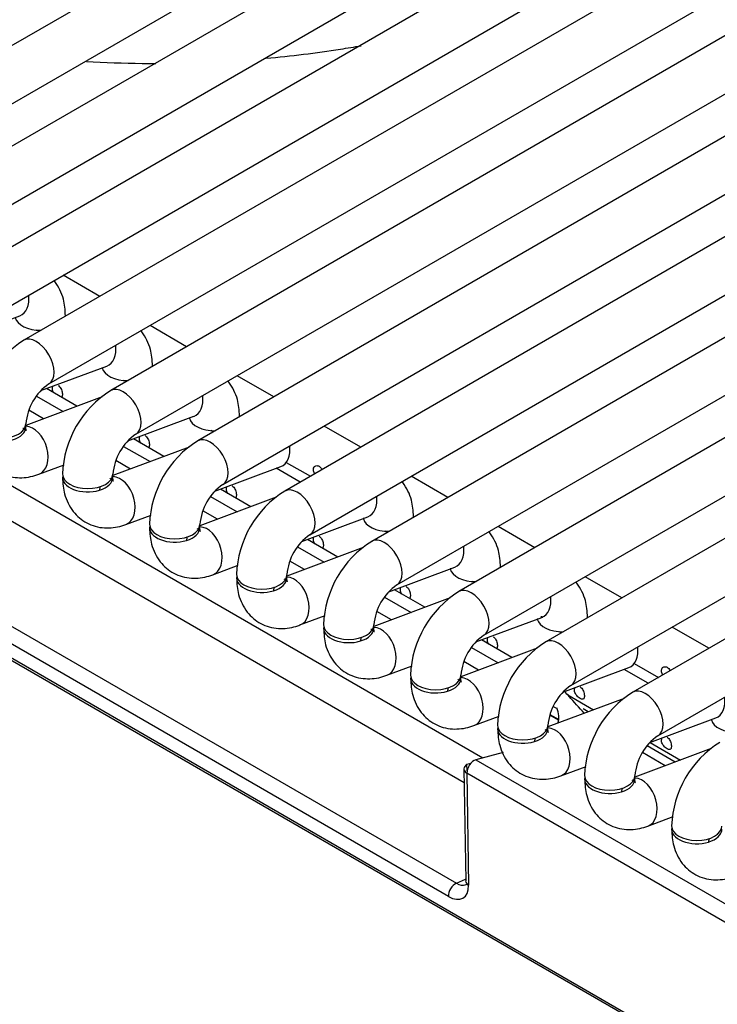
# Model space of a CAD drawing. Header units: millimetres. Extents: x 0 to 287, y 0 to 200.
# Tile 46 of 57: x 214.77 to 218.24, y 95.39 to 100.27. Entities that reach past the tile are written whole.
import ezdxf

# ---------------------------------------------------------------- set-up
doc = ezdxf.new("R2010")
doc.units = ezdxf.units.MM
doc.layers.add('130.190_BW4C_CTM', color=7, linetype='Continuous')
doc.layers.add('Défaut', color=7, linetype='Continuous')

# ---------------------------------------------------------------- blocks, each defined once
blk = doc.blocks.new('SE3')
at = {"layer": '130.190_BW4C_CTM', "color": 7, "linetype": 'Continuous'}
for p, q in [((222.6177, 104.6976), (213.496, 99.4312)), ((213.621, 99.2147), (222.7427, 104.4811)), ((223.0497, 104.4482), (213.928, 99.1818)), ((214.053, 98.9653), (223.1747, 104.2317)), ((223.4818, 104.1987), (214.3601, 98.9323)), ((214.4851, 98.7158), (223.6068, 103.9822)), ((223.9138, 103.9493), (214.7921, 98.6829)), ((214.9171, 98.4664), (224.0388, 103.7328)), ((224.3459, 103.6998), (215.2242, 98.4334)), ((226.1511, 90.5106), (203.5944, 103.5337)), ((203.5955, 103.5242), (226.1522, 90.5011)), ((215.3492, 98.2169), (224.4709, 103.4833)), ((224.7779, 103.4504), (215.6562, 98.184)), ((215.7812, 97.9675), (224.9029, 103.2339)), ((225.2099, 103.201), (216.0883, 97.9346)), ((216.2133, 97.7181), (225.3349, 102.9845)), ((225.642, 102.9515), (216.5203, 97.6851)), ((216.6453, 97.4686), (225.767, 102.735)), ((226.074, 102.7021), (216.9523, 97.4357)), ((217.0773, 97.2192), (226.199, 102.4856)), ((226.4353, 102.4118), (217.3844, 97.1862)), ((217.5094, 96.9697), (226.4428, 102.1274)), ((226.4482, 101.9204), (217.8164, 96.9368)), ((217.9414, 96.7203), (226.4558, 101.636)), ((215.1693, 98.9006), (214.9873, 99.0057)), ((214.4457, 98.6824), (214.7721, 98.8044)), ((215.6013, 98.6512), (215.4193, 98.7563)), ((214.8688, 98.7271), (214.8581, 98.7333)), ((213.7544, 98.5256), (217.0713, 96.6106)), ((214.8777, 98.433), (215.2042, 98.555)), ((215.1825, 98.546), (215.1815, 98.5465)), ((215.3008, 98.4777), (215.2901, 98.4839)), ((216.0334, 98.4018), (215.8513, 98.5069)), ((215.0562, 98.3557), (214.9047, 98.4431)), ((216.9792, 96.487), (213.6752, 98.3946)), ((215.1819, 98.4027), (214.8021, 98.2607)), ((214.8559, 98.406), (214.9875, 98.33)), ((212.8773, 98.3343), (216.9406, 95.9883)), ((214.8898, 98.2935), (214.817, 98.3355)), ((216.901, 95.9228), (212.8377, 98.2688)), ((215.3098, 98.1836), (215.6362, 98.3056)), ((215.6146, 98.2965), (215.6136, 98.2971)), ((215.7329, 98.2282), (215.7222, 98.2344)), ((216.4654, 98.1523), (216.2834, 98.2574)), ((215.4882, 98.1062), (215.3368, 98.1937)), ((215.614, 98.1532), (215.2342, 98.0113)), ((215.2879, 98.1565), (215.4195, 98.0806)), ((215.3218, 98.044), (215.2491, 98.0861)), ((216.0956, 98.0772), (216.2154, 98.008)), ((214.8677, 98.0183), (214.9924, 98.065)), ((215.7418, 97.9341), (216.0682, 98.0561)), ((216.1649, 97.9788), (216.0456, 98.0477)), ((216.8975, 97.9029), (216.7154, 98.008)), ((215.9202, 97.8568), (215.7688, 97.9442)), ((216.046, 97.9038), (215.6662, 97.7618)), ((215.72, 97.9071), (215.8516, 97.8311)), ((215.7539, 97.7946), (215.6811, 97.8366)), ((215.2997, 97.7689), (215.4245, 97.8155)), ((216.1738, 97.6847), (216.5003, 97.8067)), ((216.4787, 97.7977), (216.4777, 97.7982)), ((216.5969, 97.7294), (216.5863, 97.7355)), ((217.3295, 97.6534), (217.1475, 97.7585)), ((216.3523, 97.6073), (216.2009, 97.6948)), ((216.478, 97.6543), (216.0983, 97.5124)), ((216.152, 97.6576), (216.2836, 97.5817)), ((216.1859, 97.5452), (216.1131, 97.5872)), ((215.7318, 97.5195), (215.8565, 97.5661)), ((216.6059, 97.4352), (216.9323, 97.5572)), ((216.9107, 97.5482), (216.9097, 97.5488)), ((217.029, 97.4799), (217.0183, 97.4861)), ((217.7615, 97.404), (217.5795, 97.5091)), ((216.7843, 97.3579), (216.6329, 97.4453)), ((216.9101, 97.4049), (216.5303, 97.263)), ((216.584, 97.4082), (216.7156, 97.3322)), ((216.618, 97.2957), (216.5452, 97.3377)), ((216.1638, 97.27), (216.2886, 97.3166)), ((217.0379, 97.1858), (217.3644, 97.3078)), ((217.3428, 97.2988), (217.3418, 97.2994)), ((218.1936, 97.1546), (218.0115, 97.2597)), ((217.2164, 97.1085), (217.0649, 97.1959)), ((217.461, 97.2305), (217.4503, 97.2367)), ((217.3421, 97.1555), (216.9623, 97.0135)), ((217.0161, 97.1588), (217.1477, 97.0828)), ((216.5959, 97.0206), (216.7206, 97.0672)), ((217.05, 97.0463), (216.9772, 97.0883)), ((217.47, 96.9364), (217.7964, 97.0584)), ((217.8931, 96.981), (217.7738, 97.0499)), ((217.8238, 97.0794), (217.9436, 97.0102)), ((217.7742, 96.906), (217.3944, 96.7641)), ((217.4944, 96.9226), (217.6217, 96.849)), ((217.4216, 96.8656), (217.4403, 96.8548)), ((217.5948, 96.839), (217.5701, 96.8533)), ((217.0279, 96.7711), (217.1526, 96.8178)), ((217.4482, 96.7973), (217.4044, 96.8226)), ((217.4054, 96.826), (217.4487, 96.8011)), ((217.902, 96.6869), (218.2285, 96.8089)), ((218.2068, 96.7999), (218.2058, 96.8005)), ((218.2062, 96.6566), (217.8264, 96.5146)), ((218.0269, 96.5896), (217.8874, 96.6701)), ((217.9023, 96.687), (218.0538, 96.5996)), ((217.1729, 96.6378), (217.0373, 96.6015)), ((217.9781, 96.5713), (217.8641, 96.6372)), ((216.9782, 96.556), (216.9868, 95.9999)), ((216.9932, 96.5789), (217.0122, 96.5839)), ((216.9937, 96.5459), (216.9932, 96.5789)), ((217.0373, 96.6015), (225.9728, 91.4427)), ((217.4599, 96.5217), (217.5847, 96.5683)), ((225.9283, 91.3754), (216.9929, 96.5343)), ((216.9929, 96.5343), (217.0014, 95.9782)), ((217.892, 96.2723), (218.0167, 96.3189)), ((216.9406, 95.9883), (216.9866, 96.0082)), ((216.9845, 95.9807), (216.9935, 95.9846))]:
    blk.add_line(p, q, dxfattribs=at)
for centre, radius, start, end in [((215.0632, 98.2501), 0.5107, 122.0624, 177.9376), ((215.0684, 98.2471), 0.2664, 124.5996, 175.4004), ((215.4953, 98.0006), 0.5107, 122.0624, 177.9376), ((215.5005, 97.9976), 0.2664, 124.5996, 175.4004), ((215.9273, 97.7512), 0.5107, 122.0624, 177.9376), ((215.9325, 97.7482), 0.2664, 124.5996, 175.4004), ((216.3594, 97.5017), 0.5107, 122.0624, 177.9376), ((216.3645, 97.4988), 0.2664, 124.5996, 175.4004), ((216.7914, 97.2523), 0.5107, 122.0624, 177.9376), ((216.7966, 97.2493), 0.2664, 124.5996, 175.4004), ((217.2235, 97.0029), 0.5107, 122.0624, 177.9376), ((217.2286, 96.9999), 0.2664, 124.5996, 175.4004), ((217.6555, 96.7534), 0.5107, 122.0624, 177.9376), ((217.6607, 96.7504), 0.2664, 124.5996, 175.4004), ((218.0875, 96.504), 0.5107, 122.0624, 177.9376), ((218.0927, 96.501), 0.2664, 124.5996, 175.4004), ((218.5196, 96.2545), 0.5107, 122.0624, 177.9376)]:
    blk.add_arc(centre, radius, start, end, dxfattribs=at)
for centre, major_axis, ratio, start_param, end_param in [((214.7284, 98.9215), (-0.0438, 0.1171), 0.668835, 3.141593, 4.350833), ((214.8744, 98.8048), (0.125, 0), 0.57735, 6.251045, 6.283185), ((214.8744, 98.8048), (0.125, 0), 0.57735, 3.260392, 4.744529), ((214.8546, 98.5746), (0.0625, -0.1083), 0.57735, 0.009871, 3.141298), ((215.1604, 98.6721), (-0.0438, 0.1171), 0.668835, 3.141593, 4.350833), ((215.3065, 98.5554), (0.125, 0), 0.57735, 3.260392, 4.744529), ((215.3065, 98.5554), (0.125, 0), 0.57735, 6.251045, 6.283185), ((215.2867, 98.3252), (0.0625, -0.1083), 0.57735, 0.009871, 3.141298), ((215.5924, 98.4226), (-0.0438, 0.1171), 0.668835, 3.141593, 4.350833), ((214.6779, 98.2684), (0.125, 0), 0.57735, 3.141732, 6.274998), ((215.7385, 98.306), (0.125, 0), 0.57735, 3.272674, 4.744529), ((215.7385, 98.306), (0.125, 0), 0.57735, 6.251045, 6.283185), ((214.6779, 98.2521), (0.125, 0), 0.57735, 3.028213, 6.283185), ((214.6779, 98.2521), (0.125, 0), 0.57735, 0, 0.1188), ((214.8239, 98.1354), (-0.0438, 0.1171), 0.668835, 3.141564, 6.012973), ((215.7187, 98.0757), (0.0625, -0.1083), 0.57735, 0.009871, 3.141298), ((216.0245, 98.1732), (-0.0438, 0.1171), 0.668835, 3.141593, 4.350833), ((215.1099, 98.0027), (0.125, 0), 0.57735, 3.028214, 6.283185), ((215.1099, 98.019), (0.125, 0), 0.57735, 3.141732, 6.274998), ((215.1099, 98.0027), (0.125, 0), 0.57735, 0, 0.1188), ((215.256, 97.886), (-0.0438, 0.1171), 0.668835, 3.141564, 6.012973), ((215.256, 97.886), (-0.0438, 0.1171), 0.668835, 0.703415, 0.873634), ((216.1508, 97.8263), (0.0625, -0.1083), 0.57735, 0.009871, 3.141298), ((216.4565, 97.9238), (-0.0438, 0.1171), 0.668835, 3.141593, 4.350833), ((216.6026, 97.8071), (0.125, 0), 0.57735, 3.272674, 4.744529), ((216.6026, 97.8071), (0.125, 0), 0.57735, 6.251045, 6.283185), ((215.5419, 97.7532), (0.125, 0), 0.57735, 3.028213, 6.283185), ((215.5419, 97.7696), (0.125, 0), 0.57735, 3.141732, 6.274998), ((215.5419, 97.7532), (0.125, 0), 0.57735, 0, 0.1188), ((215.688, 97.6365), (-0.0438, 0.1171), 0.668835, 3.141564, 6.012973), ((215.688, 97.6365), (-0.0438, 0.1171), 0.668835, 0.703415, 0.873634), ((216.5828, 97.5769), (0.0625, -0.1083), 0.57735, 0.009871, 3.141298), ((216.8886, 97.6743), (-0.0438, 0.1171), 0.668835, 3.141593, 4.350833), ((217.0346, 97.5576), (0.125, 0), 0.57735, 3.260392, 4.744529), ((217.0346, 97.5576), (0.125, 0), 0.57735, 6.251045, 6.283185), ((215.974, 97.5038), (0.125, 0), 0.57735, 3.028213, 6.283185), ((215.974, 97.5201), (0.125, 0), 0.57735, 3.141732, 6.274998), ((215.974, 97.5038), (0.125, 0), 0.57735, 0, 0.1188), ((216.1201, 97.3871), (-0.0438, 0.1171), 0.668835, 3.141564, 6.012973), ((216.1201, 97.3871), (-0.0438, 0.1171), 0.668835, 0.703415, 0.873634), ((217.0148, 97.3274), (0.0625, -0.1083), 0.57735, 0.009871, 3.141298), ((217.3206, 97.4249), (-0.0438, 0.1171), 0.668835, 3.141593, 4.350833), ((217.4667, 97.3082), (0.125, 0), 0.57735, 3.260392, 4.744529), ((217.4667, 97.3082), (0.125, 0), 0.57735, 6.251045, 6.283185), ((216.406, 97.2544), (0.125, 0), 0.57735, 3.028212, 6.283185), ((216.406, 97.2707), (0.125, 0), 0.57735, 3.141732, 6.274998), ((216.406, 97.2544), (0.125, 0), 0.57735, 0, 0.1188), ((216.5521, 97.1377), (-0.0438, 0.1171), 0.668835, 3.141564, 6.012973), ((216.5521, 97.1377), (-0.0438, 0.1171), 0.668835, 0.703415, 0.873634), ((217.4469, 97.078), (0.0625, -0.1083), 0.57735, 0.009871, 3.141298), ((217.7526, 97.1755), (-0.0438, 0.1171), 0.668835, 3.141593, 4.350833), ((216.8381, 97.0049), (0.125, 0), 0.57735, 3.028212, 6.283185), ((216.8381, 97.0212), (0.125, 0), 0.57735, 3.141732, 6.274998), ((216.8381, 97.0049), (0.125, 0), 0.57735, 0, 0.1188), ((216.9841, 96.8882), (-0.0438, 0.1171), 0.668835, 3.141564, 6.012973), ((216.9841, 96.8882), (-0.0438, 0.1171), 0.668835, 0.703415, 0.873634), ((217.8789, 96.8285), (0.0625, -0.1083), 0.57735, 0.009871, 3.141298), ((216.8912, 96.8914), (0.6577, -0.1102), 0.418583, 0.46165, 0.543097), ((218.1847, 96.926), (-0.0438, 0.1171), 0.668835, 3.141593, 4.350833), ((216.8979, 96.8931), (-0.5498, 0.0992), 0.416333, 3.093452, 3.410675), ((217.2701, 96.7555), (0.125, 0), 0.57735, 3.028215, 6.283185), ((217.2701, 96.7718), (0.125, 0), 0.57735, 3.141732, 6.274998), ((217.2701, 96.7555), (0.125, 0), 0.57735, 0, 0.1188), ((217.4162, 96.6388), (-0.0438, 0.1171), 0.668835, 3.141564, 6.012973), ((218.3308, 96.8093), (0.125, 0), 0.57735, 3.272674, 4.744529), ((217.4162, 96.6388), (-0.0438, 0.1171), 0.668835, 0.703415, 0.873634), ((217.0282, 96.5568), (0.05, 0.0008), 0.626791, 2.336356, 3.91863), ((217.0282, 96.5568), (-0.025, -0.0433), 0.57735, 3.665191, 5.550147), ((217.7022, 96.506), (0.125, 0), 0.57735, 3.028213, 6.283185), ((217.7022, 96.5224), (0.125, 0), 0.57735, 3.141732, 6.274998), ((217.7022, 96.506), (0.125, 0), 0.57735, 0, 0.1188), ((217.8482, 96.3893), (-0.0438, 0.1171), 0.668835, 3.141564, 6.012973), ((217.8482, 96.3893), (-0.0438, 0.1171), 0.668835, 0.703415, 0.873634), ((218.1342, 96.2566), (0.125, 0), 0.57735, 3.028211, 6.283185), ((218.1342, 96.2729), (0.125, 0), 0.57735, 3.141732, 6.274998), ((218.2803, 96.1399), (-0.0438, 0.1171), 0.668835, 0.703415, 0.873634), ((216.9363, 95.9453), (-0.025, -0.0433), 0.57735, 3.804818, 5.550147), ((216.8952, 96.0438), (-0.0798, 0.1284), 0.546142, 2.345976, 3.879986), ((216.9305, 96.0663), (-0.0586, 0.0831), 0.495495, 2.323878, 3.037416), ((217.0367, 96.0007), (0.05, 0.0008), 0.626791, 3.141593, 3.91863)]:
    blk.add_ellipse(centre, major_axis=major_axis, ratio=ratio, start_param=start_param, end_param=end_param, dxfattribs=at)
for points, knots in [([(215.9952, 100.0824), (216.1198, 100.0938), (216.2779, 100.1132), (216.4333, 100.1388), (216.4671, 100.1447)], [0.28296668, 0.28296668, 0.28296668, 0.28296668, 0.31473214, 0.32361287, 0.32361287, 0.32361287, 0.32361287]), ([(215.1032, 100.066), (215.1955, 100.061), (215.3105, 100.0574), (215.4256, 100.057), (215.4481, 100.057)], [0.20786667, 0.20786667, 0.20786667, 0.20786667, 0.23119282, 0.23685523, 0.23685523, 0.23685523, 0.23685523]), ([(214.9994, 98.8048), (214.9978, 98.8355), (214.9931, 98.8926), (214.9653, 98.9508), (214.9433, 98.978), (214.9418, 98.9798)], [0, 0, 0, 0, 0.1745777, 0.3828568, 0.3977911, 0.3977911, 0.3977911, 0.3977911]), ([(215.4315, 98.5554), (215.4298, 98.5861), (215.4252, 98.6432), (215.3974, 98.7013), (215.3753, 98.7285), (215.3738, 98.7303)], [0, 0, 0, 0, 0.1745777, 0.3828568, 0.3977911, 0.3977911, 0.3977911, 0.3977911]), ([(215.8635, 98.306), (215.8619, 98.3367), (215.8572, 98.3937), (215.8294, 98.4519), (215.8074, 98.4791), (215.8058, 98.4809)], [0, 0, 0, 0, 0.1745777, 0.3828568, 0.3977911, 0.3977911, 0.3977911, 0.3977911]), ([(214.9419, 98.4216), (214.9398, 98.4246), (214.9381, 98.4278), (214.9369, 98.431), (214.9356, 98.4344), (214.9348, 98.4378), (214.9346, 98.441), (214.9344, 98.4443), (214.9348, 98.4474), (214.9357, 98.4502), (214.9364, 98.4524), (214.9376, 98.4545), (214.939, 98.4562)], [0.6377022, 0.6377022, 0.6377022, 0.6377022, 0.6877903, 0.6877903, 0.6877903, 0.7404633, 0.7404633, 0.7404633, 0.7935872, 0.7935872, 0.7935872, 0.8368811, 0.8368811, 0.8368811, 0.8368811]), ([(214.9628, 98.4591), (214.9656, 98.4575), (214.9682, 98.4553), (214.9706, 98.4526), (214.973, 98.45), (214.9751, 98.4468), (214.9769, 98.4434), (214.9786, 98.44), (214.9801, 98.4363), (214.9812, 98.4326), (214.9823, 98.4289), (214.9831, 98.4252), (214.9835, 98.4216), (214.984, 98.4181), (214.9841, 98.4147), (214.984, 98.4117), (214.9838, 98.4087), (214.9833, 98.406), (214.9825, 98.4039), (214.9818, 98.4021), (214.9808, 98.4007), (214.9796, 98.3997)], [0, 0, 0, 0, 0.0530419, 0.0530419, 0.0530419, 0.1061047, 0.1061047, 0.1061047, 0.1588828, 0.1588828, 0.1588828, 0.2114301, 0.2114301, 0.2114301, 0.2643019, 0.2643019, 0.2643019, 0.3175571, 0.3175571, 0.3175571, 0.3632042, 0.3632042, 0.3632042, 0.3632042]), ([(214.5529, 98.2521), (214.5545, 98.2214), (214.5592, 98.1644), (214.5991, 98.0808), (214.6711, 98.0197), (214.7587, 97.9954), (214.8277, 98.0045), (214.8603, 98.0157), (214.8677, 98.0183)], [0, 0, 0, 0, 0.174578, 0.382857, 0.571692, 0.76754, 0.95457, 1, 1, 1, 1]), ([(214.8051, 98.2333), (214.8052, 98.2333), (214.8047, 98.2344), (214.803, 98.2421), (214.8029, 98.2503), (214.8029, 98.2521)], [0.7480314, 0.7480314, 0.7480314, 0.7480314, 0.8176966, 0.9666535, 1, 1, 1, 1]), ([(215.3739, 98.1722), (215.3719, 98.1752), (215.3701, 98.1784), (215.3689, 98.1816), (215.3676, 98.1849), (215.3668, 98.1883), (215.3666, 98.1916), (215.3664, 98.1948), (215.3668, 98.198), (215.3677, 98.2007), (215.3685, 98.203), (215.3696, 98.205), (215.3711, 98.2068)], [0.6377022, 0.6377022, 0.6377022, 0.6377022, 0.6877903, 0.6877903, 0.6877903, 0.7404633, 0.7404633, 0.7404633, 0.7935872, 0.7935872, 0.7935872, 0.8368811, 0.8368811, 0.8368811, 0.8368811]), ([(215.3949, 98.2097), (215.3976, 98.2081), (215.4003, 98.2058), (215.4026, 98.2032), (215.405, 98.2005), (215.4071, 98.1974), (215.4089, 98.194), (215.4107, 98.1906), (215.4121, 98.1869), (215.4132, 98.1832), (215.4143, 98.1795), (215.4151, 98.1757), (215.4156, 98.1722), (215.416, 98.1686), (215.4162, 98.1652), (215.416, 98.1622), (215.4158, 98.1592), (215.4153, 98.1566), (215.4145, 98.1545), (215.4138, 98.1527), (215.4129, 98.1513), (215.4117, 98.1503)], [0, 0, 0, 0, 0.0530419, 0.0530419, 0.0530419, 0.1061047, 0.1061047, 0.1061047, 0.1588828, 0.1588828, 0.1588828, 0.2114301, 0.2114301, 0.2114301, 0.2643019, 0.2643019, 0.2643019, 0.3175571, 0.3175571, 0.3175571, 0.3632042, 0.3632042, 0.3632042, 0.3632042]), ([(216.2376, 98.0208), (216.2358, 98.0237), (216.2342, 98.0267), (216.233, 98.0297), (216.2317, 98.0331), (216.2309, 98.0365), (216.2307, 98.0397), (216.2305, 98.0429), (216.2309, 98.0461), (216.2318, 98.0489), (216.2327, 98.0516), (216.2343, 98.0541), (216.2362, 98.056), (216.2381, 98.0579), (216.2405, 98.0594), (216.243, 98.0601), (216.2456, 98.0609), (216.2484, 98.0611), (216.2513, 98.0606), (216.2538, 98.0602), (216.2565, 98.0592), (216.2589, 98.0578)], [0.6405755, 0.6405755, 0.6405755, 0.6405755, 0.6877903, 0.6877903, 0.6877903, 0.7404633, 0.7404633, 0.7404633, 0.7935872, 0.7935872, 0.7935872, 0.8468402, 0.8468402, 0.8468402, 0.8997022, 0.8997022, 0.8997022, 0.9522476, 0.9522476, 0.9522476, 1, 1, 1, 1]), ([(216.2589, 98.0578), (216.2617, 98.0562), (216.2644, 98.054), (216.2667, 98.0513), (216.2691, 98.0487), (216.2712, 98.0455), (216.273, 98.0421), (216.2731, 98.0419), (216.2732, 98.0416), (216.2733, 98.0414)], [0, 0, 0, 0, 0.0530419, 0.0530419, 0.0530419, 0.1061047, 0.1061047, 0.1061047, 0.1095506, 0.1095506, 0.1095506, 0.1095506]), ([(214.9849, 98.0027), (214.9866, 97.972), (214.9912, 97.9149), (215.0311, 97.8313), (215.1032, 97.7703), (215.1907, 97.746), (215.2598, 97.7551), (215.2923, 97.7663), (215.2997, 97.7689)], [0, 0, 0, 0, 0.174578, 0.382857, 0.571692, 0.76754, 0.95457, 1, 1, 1, 1]), ([(215.2372, 97.9839), (215.2372, 97.9838), (215.2368, 97.985), (215.235, 97.9927), (215.2349, 98.0009), (215.2349, 98.0027)], [0.7480314, 0.7480314, 0.7480314, 0.7480314, 0.8176966, 0.9666535, 1, 1, 1, 1]), ([(216.7276, 97.8071), (216.7259, 97.8378), (216.7213, 97.8948), (216.6935, 97.953), (216.6714, 97.9802), (216.6699, 97.982)], [0, 0, 0, 0, 0.1745777, 0.3828568, 0.3977911, 0.3977911, 0.3977911, 0.3977911]), ([(215.8059, 97.9227), (215.8039, 97.9258), (215.8022, 97.929), (215.801, 97.9321), (215.7997, 97.9355), (215.7989, 97.9389), (215.7987, 97.9421), (215.7985, 97.9454), (215.7988, 97.9485), (215.7998, 97.9513), (215.8005, 97.9535), (215.8017, 97.9556), (215.8031, 97.9573)], [0.6377022, 0.6377022, 0.6377022, 0.6377022, 0.6877903, 0.6877903, 0.6877903, 0.7404633, 0.7404633, 0.7404633, 0.7935872, 0.7935872, 0.7935872, 0.8368811, 0.8368811, 0.8368811, 0.8368811]), ([(215.8269, 97.9602), (215.8297, 97.9586), (215.8323, 97.9564), (215.8347, 97.9537), (215.837, 97.9511), (215.8392, 97.9479), (215.8409, 97.9445), (215.8427, 97.9411), (215.8442, 97.9374), (215.8453, 97.9337), (215.8464, 97.93), (215.8472, 97.9263), (215.8476, 97.9227), (215.8481, 97.9192), (215.8482, 97.9158), (215.848, 97.9128), (215.8479, 97.9098), (215.8474, 97.9071), (215.8466, 97.905), (215.8459, 97.9032), (215.8449, 97.9018), (215.8437, 97.9008)], [0, 0, 0, 0, 0.0530419, 0.0530419, 0.0530419, 0.1061047, 0.1061047, 0.1061047, 0.1588828, 0.1588828, 0.1588828, 0.2114301, 0.2114301, 0.2114301, 0.2643019, 0.2643019, 0.2643019, 0.3175571, 0.3175571, 0.3175571, 0.3632042, 0.3632042, 0.3632042, 0.3632042]), ([(215.4169, 97.7532), (215.4186, 97.7225), (215.4233, 97.6655), (215.4632, 97.5819), (215.5352, 97.5208), (215.6228, 97.4965), (215.6918, 97.5056), (215.7244, 97.5168), (215.7318, 97.5195)], [0, 0, 0, 0, 0.174578, 0.382857, 0.571692, 0.76754, 0.95457, 1, 1, 1, 1]), ([(215.6692, 97.7344), (215.6693, 97.7344), (215.6688, 97.7355), (215.6671, 97.7433), (215.667, 97.7515), (215.6669, 97.7532)], [0.7480314, 0.7480314, 0.7480314, 0.7480314, 0.8176966, 0.9666535, 1, 1, 1, 1]), ([(217.1596, 97.5576), (217.158, 97.5883), (217.1533, 97.6454), (217.1255, 97.7036), (217.1035, 97.7308), (217.102, 97.7326)], [0, 0, 0, 0, 0.1745777, 0.3828568, 0.3977911, 0.3977911, 0.3977911, 0.3977911]), ([(216.238, 97.6733), (216.2359, 97.6763), (216.2342, 97.6795), (216.233, 97.6827), (216.2317, 97.6861), (216.2309, 97.6895), (216.2307, 97.6927), (216.2305, 97.6959), (216.2309, 97.6991), (216.2318, 97.7018), (216.2326, 97.7041), (216.2337, 97.7062), (216.2351, 97.7079)], [0.6377022, 0.6377022, 0.6377022, 0.6377022, 0.6877903, 0.6877903, 0.6877903, 0.7404633, 0.7404633, 0.7404633, 0.7935872, 0.7935872, 0.7935872, 0.8368811, 0.8368811, 0.8368811, 0.8368811]), ([(216.2589, 97.7108), (216.2617, 97.7092), (216.2644, 97.707), (216.2667, 97.7043), (216.2691, 97.7017), (216.2712, 97.6985), (216.273, 97.6951), (216.2748, 97.6917), (216.2762, 97.688), (216.2773, 97.6843), (216.2784, 97.6806), (216.2792, 97.6768), (216.2797, 97.6733), (216.2801, 97.6697), (216.2803, 97.6663), (216.2801, 97.6634), (216.2799, 97.6604), (216.2794, 97.6577), (216.2786, 97.6556), (216.2779, 97.6538), (216.2769, 97.6524), (216.2757, 97.6514)], [0, 0, 0, 0, 0.0530419, 0.0530419, 0.0530419, 0.1061047, 0.1061047, 0.1061047, 0.1588828, 0.1588828, 0.1588828, 0.2114301, 0.2114301, 0.2114301, 0.2643019, 0.2643019, 0.2643019, 0.3175571, 0.3175571, 0.3175571, 0.3632042, 0.3632042, 0.3632042, 0.3632042]), ([(215.849, 97.5038), (215.8506, 97.4731), (215.8553, 97.416), (215.8952, 97.3324), (215.9673, 97.2714), (216.0548, 97.2471), (216.1238, 97.2562), (216.1564, 97.2674), (216.1638, 97.27)], [0, 0, 0, 0, 0.174578, 0.382857, 0.571692, 0.76754, 0.95457, 1, 1, 1, 1]), ([(216.1013, 97.485), (216.1013, 97.4849), (216.1008, 97.4861), (216.0991, 97.4938), (216.099, 97.502), (216.099, 97.5038)], [0.7480314, 0.7480314, 0.7480314, 0.7480314, 0.8176966, 0.9666535, 1, 1, 1, 1]), ([(216.67, 97.4238), (216.668, 97.4269), (216.6663, 97.4301), (216.665, 97.4333), (216.6638, 97.4366), (216.663, 97.44), (216.6628, 97.4432), (216.6626, 97.4465), (216.6629, 97.4496), (216.6639, 97.4524), (216.6646, 97.4547), (216.6658, 97.4567), (216.6672, 97.4584)], [0.6377022, 0.6377022, 0.6377022, 0.6377022, 0.6877903, 0.6877903, 0.6877903, 0.7404633, 0.7404633, 0.7404633, 0.7935872, 0.7935872, 0.7935872, 0.8368811, 0.8368811, 0.8368811, 0.8368811]), ([(216.691, 97.4613), (216.6937, 97.4597), (216.6964, 97.4575), (216.6988, 97.4549), (216.7011, 97.4522), (216.7033, 97.449), (216.705, 97.4456), (216.7068, 97.4423), (216.7083, 97.4385), (216.7094, 97.4348), (216.7105, 97.4312), (216.7112, 97.4274), (216.7117, 97.4239), (216.7122, 97.4203), (216.7123, 97.4169), (216.7121, 97.4139), (216.712, 97.4109), (216.7115, 97.4083), (216.7106, 97.4062), (216.7099, 97.4044), (216.709, 97.4029), (216.7078, 97.402)], [0, 0, 0, 0, 0.0530419, 0.0530419, 0.0530419, 0.1061047, 0.1061047, 0.1061047, 0.1588828, 0.1588828, 0.1588828, 0.2114301, 0.2114301, 0.2114301, 0.2643019, 0.2643019, 0.2643019, 0.3175571, 0.3175571, 0.3175571, 0.3632042, 0.3632042, 0.3632042, 0.3632042]), ([(217.5917, 97.3082), (217.59, 97.3389), (217.5854, 97.396), (217.5576, 97.4541), (217.5355, 97.4813), (217.534, 97.4831)], [0, 0, 0, 0, 0.1745777, 0.3828568, 0.3977911, 0.3977911, 0.3977911, 0.3977911]), ([(217.3644, 97.3078), (217.3675, 97.3084), (217.3731, 97.31), (217.3651, 97.3094), (217.3603, 97.3109), (217.3603, 97.3109)], [0, 0, 0, 0, 0.1596966, 0.343555, 0.344484, 0.344484, 0.344484, 0.344484]), ([(216.281, 97.2544), (216.2827, 97.2236), (216.2873, 97.1666), (216.3273, 97.083), (216.3993, 97.022), (216.4868, 96.9977), (216.5559, 97.0067), (216.5884, 97.0179), (216.5959, 97.0206)], [0, 0, 0, 0, 0.174578, 0.382857, 0.571692, 0.76754, 0.95457, 1, 1, 1, 1]), ([(216.5333, 97.2356), (216.5333, 97.2355), (216.5329, 97.2366), (216.5312, 97.2444), (216.5311, 97.2526), (216.531, 97.2544)], [0.7480314, 0.7480314, 0.7480314, 0.7480314, 0.8176966, 0.9666535, 1, 1, 1, 1]), ([(217.1021, 97.1744), (217.1, 97.1774), (217.0983, 97.1806), (217.0971, 97.1838), (217.0958, 97.1872), (217.095, 97.1906), (217.0948, 97.1938), (217.0946, 97.1971), (217.095, 97.2002), (217.0959, 97.203), (217.0967, 97.2052), (217.0978, 97.2073), (217.0992, 97.209)], [0.6377022, 0.6377022, 0.6377022, 0.6377022, 0.6877903, 0.6877903, 0.6877903, 0.7404633, 0.7404633, 0.7404633, 0.7935872, 0.7935872, 0.7935872, 0.8368811, 0.8368811, 0.8368811, 0.8368811]), ([(217.123, 97.2119), (217.1258, 97.2103), (217.1284, 97.2081), (217.1308, 97.2054), (217.1332, 97.2028), (217.1353, 97.1996), (217.1371, 97.1962), (217.1388, 97.1928), (217.1403, 97.1891), (217.1414, 97.1854), (217.1425, 97.1817), (217.1433, 97.178), (217.1437, 97.1744), (217.1442, 97.1709), (217.1443, 97.1675), (217.1442, 97.1645), (217.144, 97.1615), (217.1435, 97.1588), (217.1427, 97.1567), (217.142, 97.1549), (217.141, 97.1535), (217.1398, 97.1525)], [0, 0, 0, 0, 0.0530419, 0.0530419, 0.0530419, 0.1061047, 0.1061047, 0.1061047, 0.1588828, 0.1588828, 0.1588828, 0.2114301, 0.2114301, 0.2114301, 0.2643019, 0.2643019, 0.2643019, 0.3175571, 0.3175571, 0.3175571, 0.3632042, 0.3632042, 0.3632042, 0.3632042]), ([(217.9658, 97.0231), (217.9639, 97.0259), (217.9623, 97.029), (217.9612, 97.032), (217.9599, 97.0353), (217.9591, 97.0387), (217.9589, 97.0419), (217.9587, 97.0452), (217.9591, 97.0483), (217.96, 97.0511), (217.9609, 97.0539), (217.9624, 97.0563), (217.9643, 97.0583), (217.9663, 97.0602), (217.9686, 97.0616), (217.9712, 97.0624), (217.9738, 97.0632), (217.9766, 97.0633), (217.9794, 97.0629), (217.982, 97.0624), (217.9846, 97.0615), (217.9871, 97.06)], [0.6405755, 0.6405755, 0.6405755, 0.6405755, 0.6877903, 0.6877903, 0.6877903, 0.7404633, 0.7404633, 0.7404633, 0.7935872, 0.7935872, 0.7935872, 0.8468402, 0.8468402, 0.8468402, 0.8997022, 0.8997022, 0.8997022, 0.9522476, 0.9522476, 0.9522476, 1, 1, 1, 1]), ([(217.9871, 97.06), (217.9899, 97.0584), (217.9925, 97.0562), (217.9949, 97.0536), (217.9973, 97.0509), (217.9994, 97.0477), (218.0012, 97.0443), (218.0013, 97.0441), (218.0014, 97.0439), (218.0015, 97.0437)], [0, 0, 0, 0, 0.0530419, 0.0530419, 0.0530419, 0.1061047, 0.1061047, 0.1061047, 0.1095506, 0.1095506, 0.1095506, 0.1095506]), ([(216.7131, 97.0049), (216.7147, 96.9742), (216.7194, 96.9172), (216.7593, 96.8336), (216.8313, 96.7725), (216.9189, 96.7482), (216.9879, 96.7573), (217.0205, 96.7685), (217.0279, 96.7711)], [0, 0, 0, 0, 0.174578, 0.382857, 0.571692, 0.76754, 0.95457, 1, 1, 1, 1]), ([(216.9654, 96.9861), (216.9654, 96.9861), (216.9649, 96.9872), (216.9632, 96.9949), (216.9631, 97.0031), (216.9631, 97.0049)], [0.7480314, 0.7480314, 0.7480314, 0.7480314, 0.8176966, 0.9666535, 1, 1, 1, 1]), ([(217.5551, 96.9625), (217.5578, 96.9609), (217.5605, 96.9586), (217.5629, 96.956), (217.5652, 96.9533), (217.5673, 96.9502), (217.5691, 96.9468), (217.5709, 96.9434), (217.5723, 96.9397), (217.5734, 96.936), (217.5745, 96.9323), (217.5753, 96.9285), (217.5758, 96.925), (217.5762, 96.9214), (217.5764, 96.918), (217.5762, 96.915), (217.576, 96.912), (217.5756, 96.9094), (217.5747, 96.9073), (217.5739, 96.9052), (217.5728, 96.9036), (217.5713, 96.9026), (217.5698, 96.9016), (217.568, 96.9012), (217.5659, 96.9014), (217.5638, 96.9015), (217.5613, 96.9022), (217.5588, 96.9034), (217.5561, 96.9046), (217.5533, 96.9062), (217.5505, 96.9083), (217.5476, 96.9103), (217.5447, 96.9128), (217.5419, 96.9156), (217.5392, 96.9183), (217.5366, 96.9213), (217.5344, 96.9245), (217.5322, 96.9277), (217.5304, 96.931), (217.5291, 96.9344), (217.5278, 96.9377), (217.5271, 96.9411), (217.5268, 96.9444), (217.5266, 96.9476), (217.527, 96.9508), (217.5279, 96.9535), (217.5287, 96.9558), (217.5298, 96.9578), (217.5313, 96.9596)], [0, 0, 0, 0, 0.0530419, 0.0530419, 0.0530419, 0.1061047, 0.1061047, 0.1061047, 0.1588828, 0.1588828, 0.1588828, 0.2114301, 0.2114301, 0.2114301, 0.2643019, 0.2643019, 0.2643019, 0.3175571, 0.3175571, 0.3175571, 0.3706757, 0.3706757, 0.3706757, 0.4233402, 0.4233402, 0.4233402, 0.4759291, 0.4759291, 0.4759291, 0.5289331, 0.5289331, 0.5289331, 0.5822112, 0.5822112, 0.5822112, 0.6352073, 0.6352073, 0.6352073, 0.6877903, 0.6877903, 0.6877903, 0.7404633, 0.7404633, 0.7404633, 0.7935872, 0.7935872, 0.7935872, 0.8368811, 0.8368811, 0.8368811, 0.8368811]), ([(217.1451, 96.7555), (217.1468, 96.7248), (217.1514, 96.6677), (217.1913, 96.5841), (217.2634, 96.5231), (217.3509, 96.4988), (217.42, 96.5079), (217.4525, 96.5191), (217.4599, 96.5217)], [0, 0, 0, 0, 0.174578, 0.382857, 0.571692, 0.76754, 0.95457, 1, 1, 1, 1]), ([(217.3974, 96.7367), (217.3974, 96.7366), (217.397, 96.7378), (217.3952, 96.7455), (217.3951, 96.7537), (217.3951, 96.7555)], [0.7480314, 0.7480314, 0.7480314, 0.7480314, 0.8176966, 0.9666535, 1, 1, 1, 1]), ([(217.9871, 96.713), (217.9899, 96.7114), (217.9925, 96.7092), (217.9949, 96.7066), (217.9973, 96.7039), (217.9994, 96.7007), (218.0012, 96.6973), (218.0029, 96.6939), (218.0044, 96.6902), (218.0055, 96.6865), (218.0066, 96.6828), (218.0074, 96.6791), (218.0078, 96.6755), (218.0083, 96.672), (218.0084, 96.6686), (218.0083, 96.6656), (218.0081, 96.6626), (218.0076, 96.6599), (218.0068, 96.6578), (218.006, 96.6558), (218.0048, 96.6542), (218.0033, 96.6532), (218.0018, 96.6522), (218, 96.6518), (217.9979, 96.6519), (217.9958, 96.6521), (217.9934, 96.6528), (217.9908, 96.654), (217.9882, 96.6551), (217.9853, 96.6568), (217.9825, 96.6588), (217.9796, 96.6609), (217.9767, 96.6634), (217.974, 96.6661), (217.9712, 96.6688), (217.9686, 96.6719), (217.9665, 96.6751), (217.9643, 96.6782), (217.9625, 96.6816), (217.9612, 96.6849), (217.9599, 96.6883), (217.9591, 96.6917), (217.9589, 96.6949), (217.9587, 96.6982), (217.9591, 96.7013), (217.96, 96.7041), (217.9607, 96.7063), (217.9619, 96.7084), (217.9633, 96.7101)], [0, 0, 0, 0, 0.0530419, 0.0530419, 0.0530419, 0.1061047, 0.1061047, 0.1061047, 0.1588828, 0.1588828, 0.1588828, 0.2114301, 0.2114301, 0.2114301, 0.2643019, 0.2643019, 0.2643019, 0.3175571, 0.3175571, 0.3175571, 0.3706757, 0.3706757, 0.3706757, 0.4233402, 0.4233402, 0.4233402, 0.4759291, 0.4759291, 0.4759291, 0.5289331, 0.5289331, 0.5289331, 0.5822112, 0.5822112, 0.5822112, 0.6352073, 0.6352073, 0.6352073, 0.6877903, 0.6877903, 0.6877903, 0.7404633, 0.7404633, 0.7404633, 0.7935872, 0.7935872, 0.7935872, 0.8368811, 0.8368811, 0.8368811, 0.8368811]), ([(217.5772, 96.506), (217.5788, 96.4753), (217.5835, 96.4183), (217.6234, 96.3347), (217.6954, 96.2736), (217.783, 96.2493), (217.852, 96.2584), (217.8846, 96.2696), (217.892, 96.2723)], [0, 0, 0, 0, 0.174578, 0.382857, 0.571692, 0.76754, 0.95457, 1, 1, 1, 1]), ([(217.8294, 96.4872), (217.8295, 96.4872), (217.829, 96.4883), (217.8273, 96.4961), (217.8272, 96.5043), (217.8272, 96.506)], [0.7480314, 0.7480314, 0.7480314, 0.7480314, 0.8176966, 0.9666535, 1, 1, 1, 1]), ([(218.0092, 96.2566), (218.0109, 96.2259), (218.0155, 96.1688), (218.0554, 96.0853), (218.1275, 96.0242), (218.215, 95.9999), (218.2841, 96.009), (218.3166, 96.0202), (218.324, 96.0228)], [0, 0, 0, 0, 0.174578, 0.382857, 0.571692, 0.76754, 0.95457, 1, 1, 1, 1])]:
    blk.add_open_spline(points, degree=3, knots=knots, dxfattribs=at)
for points in [[(214.7879, 98.248), (214.7939, 98.2452), (214.7999, 98.2403), (214.8028, 98.2369)], [(215.2199, 97.9985), (215.226, 97.9957), (215.232, 97.9909), (215.2349, 97.9874)], [(215.652, 97.7491), (215.658, 97.7463), (215.664, 97.7415), (215.6669, 97.738)], [(216.084, 97.4997), (216.09, 97.4968), (216.0961, 97.492), (216.099, 97.4886)], [(216.5161, 97.2502), (216.5221, 97.2474), (216.5281, 97.2426), (216.531, 97.2391)], [(216.9481, 97.0008), (216.9541, 96.998), (216.9602, 96.9931), (216.9631, 96.9897)], [(217.5759, 96.8319), (217.5504, 96.8598), (217.5243, 96.8876), (217.5006, 96.9154)], [(217.3802, 96.7513), (217.3862, 96.7485), (217.3922, 96.7437), (217.3951, 96.7402)], [(217.8122, 96.5019), (217.8182, 96.4991), (217.8242, 96.4943), (217.8271, 96.4908)]]:
    blk.add_open_spline(points, degree=3, dxfattribs=at)

msp = doc.modelspace()

# ---------------------------------------------------------------- block references
at = {"layer": 'Défaut'}
msp.add_blockref('SE3', (0, 0), dxfattribs=at)

doc.saveas('drawing.dxf')
